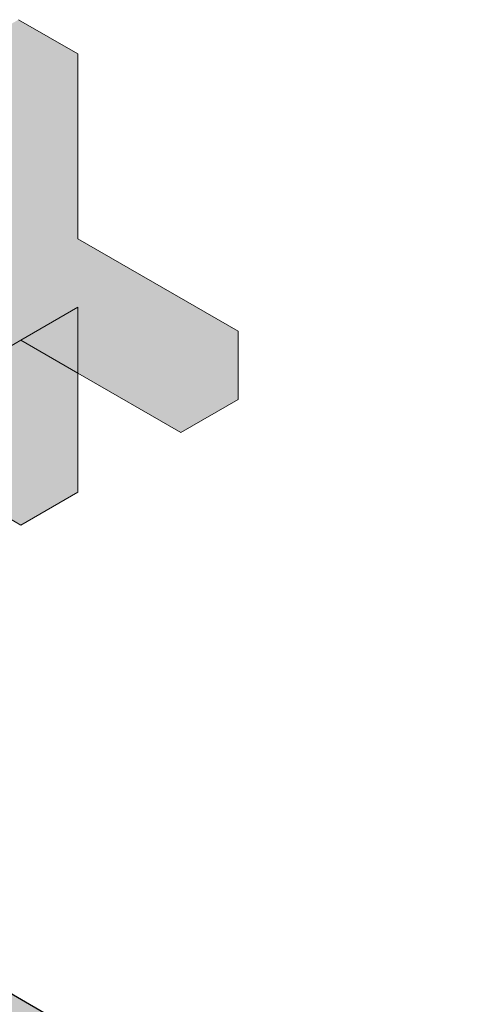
# Model space of a CAD drawing. Header units: millimetres. Extents: x 2 to 902, y -447 to 199.
# Tile 45 of 256: x 30.157 to 30.429, y 50.065 to 50.662. Entities that reach past the tile are written whole.
import ezdxf

# ---------------------------------------------------------------- set-up
doc = ezdxf.new("R2010")
doc.units = ezdxf.units.MM
doc.header["$MEASUREMENT"] = 0
doc.layers.add('AF-Condutos', color=4, linetype='Continuous', lineweight=25)
doc.layers.add('AF-Registro', color=9, linetype='Continuous', lineweight=18)

msp = doc.modelspace()

# ---------------------------------------------------------------- hatches: boundary and pattern name
at = {"layer": 'AF-Condutos', "linetype": 'Continuous'}
for points in [[(29.891, 50.22191), (29.90314, 50.21467), (29.8968, 50.21845), (29.89622, 50.2188), (29.891, 50.22191), (29.87456, 50.22088), (29.85654, 50.21048), (29.8401, 50.19253), (29.84038, 50.19237), (30.39072, 49.87463), (30.39098, 49.87501), (29.8663, 50.20435), (30.40583, 49.89334), (29.86677, 50.20457), (29.90724, 50.18121), (29.90546, 50.19571), (29.90724, 50.18121), (29.92384, 50.17162), (30.40583, 49.89334), (30.40611, 49.89364), (29.92135, 50.19207), (29.90465, 50.20235), (29.90455, 50.20312), (29.88635, 50.21362), (29.9045, 50.20359), (29.88678, 50.21382), (29.89089, 50.21572), (29.88678, 50.21382), (29.88719, 50.21358), (29.9045, 50.20359), (29.90423, 50.20581), (29.90395, 50.20807), (29.9036, 50.21088), (29.90395, 50.20807), (29.90423, 50.20581), (29.9045, 50.20359), (29.88635, 50.21362), (29.90453, 50.20336), (29.92112, 50.194), (29.92059, 50.19834), (29.92112, 50.194), (29.90453, 50.20336), (29.88635, 50.21362), (29.90455, 50.20312), (29.90465, 50.20235), (29.92135, 50.19207), (30.42028, 49.90579), (29.92117, 50.19354), (30.42029, 49.9058), (30.42038, 49.90587), (30.42052, 49.90597), (29.91981, 50.20472), (30.42877, 49.91143), (29.91974, 50.20532), (29.90311, 50.21492)], [(30.42833, 49.91166), (29.91981, 50.20472), (30.41861, 49.90711), (30.42114, 49.90642), (30.42695, 49.91066), (30.42875, 49.91142)]]:
    msp.add_hatch(color=151, dxfattribs=at).paths.add_polyline_path(points)
at = {"layer": 'AF-Registro', "linetype": 'Continuous'}
for points in [[(30.12151, 50.53015), (30.08549, 50.50935), (30.02452, 50.46247), (30.1128, 50.49358), (30.08889, 50.50739), (30.1128, 50.49358), (30.02485, 50.46258), (30.04298, 50.44532), (30.02522, 50.46224), (30.03787, 50.44178), (30.03856, 50.44066), (30.04436, 50.44401), (30.12151, 50.48855), (30.12253, 50.48797), (30.15754, 50.50935), (30.12795, 50.56644), (30.14094, 50.54137), (30.15754, 50.50935), (30.1519, 50.54769), (30.15754, 50.50935), (30.15754, 50.54935), (30.15616, 50.55015), (30.15111, 50.55307), (30.15616, 50.55015), (30.15754, 50.54935), (30.15723, 50.55077), (30.15754, 50.54935), (30.15754, 50.55095), (30.15754, 50.50935), (30.25453, 50.45335), (30.19357, 50.48855), (30.19218, 50.48935), (30.19218, 50.48775), (30.19218, 50.46261), (30.19218, 50.48935), (30.15754, 50.50935), (30.12151, 50.48735), (30.04035, 50.43777), (30.04097, 50.43676), (30.04293, 50.43359), (30.12151, 50.45701), (30.04459, 50.43408), (30.04293, 50.43359), (30.04663, 50.42762), (30.05182, 50.41922), (30.04663, 50.42762), (30.04965, 50.41804), (30.05416, 50.41544), (30.04965, 50.41804), (30.05197, 50.41067), (30.053, 50.4074), (30.05561, 50.41309), (30.05682, 50.4139), (30.05561, 50.41309), (30.05599, 50.41248), (30.05561, 50.41309), (30.053, 50.4074), (30.05752, 50.41), (30.06055, 50.41175), (30.12151, 50.44695), (30.15754, 50.46775), (30.19218, 50.44775), (30.25453, 50.41175), (30.28918, 50.43175), (30.28918, 50.47335), (30.19218, 50.52935), (30.17932, 50.56352), (30.15754, 50.62135), (30.13953, 50.63175), (30.15754, 50.62135), (30.19218, 50.52935), (30.19218, 50.64135), (30.17417, 50.65175), (30.15616, 50.66215), (30.12151, 50.64215), (30.12151, 50.57015)], [(30.15754, 50.46775), (30.12151, 50.48855), (30.13953, 50.36615), (30.15754, 50.35575), (30.19218, 50.37575), (30.19218, 50.48775)]]:
    msp.add_hatch(color=254, dxfattribs=at).paths.add_polyline_path(points)

# ---------------------------------------------------------------- linework, layer by layer
at = {"layer": 'AF-Condutos'}
msp.add_line((30.42877, 49.91143), (29.91974, 50.20532), dxfattribs=at)
at = {"layer": 'AF-Registro'}
for p, q in [((30.17417, 50.65175), (30.15616, 50.66215)), ((30.19218, 50.64135), (30.17417, 50.65175)), ((30.19218, 50.52935), (30.19218, 50.64135)), ((30.28918, 50.47335), (30.19218, 50.52935)), ((30.19218, 50.48775), (30.15754, 50.46775)), ((30.19218, 50.37575), (30.19218, 50.48775)), ((30.12151, 50.44695), (30.15754, 50.46775)), ((30.15754, 50.46775), (30.19218, 50.44775)), ((30.28918, 50.43175), (30.28918, 50.47335)), ((30.19218, 50.44775), (30.25453, 50.41175)), ((30.25453, 50.41175), (30.28918, 50.43175)), ((30.15754, 50.35575), (30.19218, 50.37575)), ((30.13953, 50.36615), (30.15754, 50.35575))]:
    msp.add_line(p, q, dxfattribs=at)

doc.saveas('drawing.dxf')
